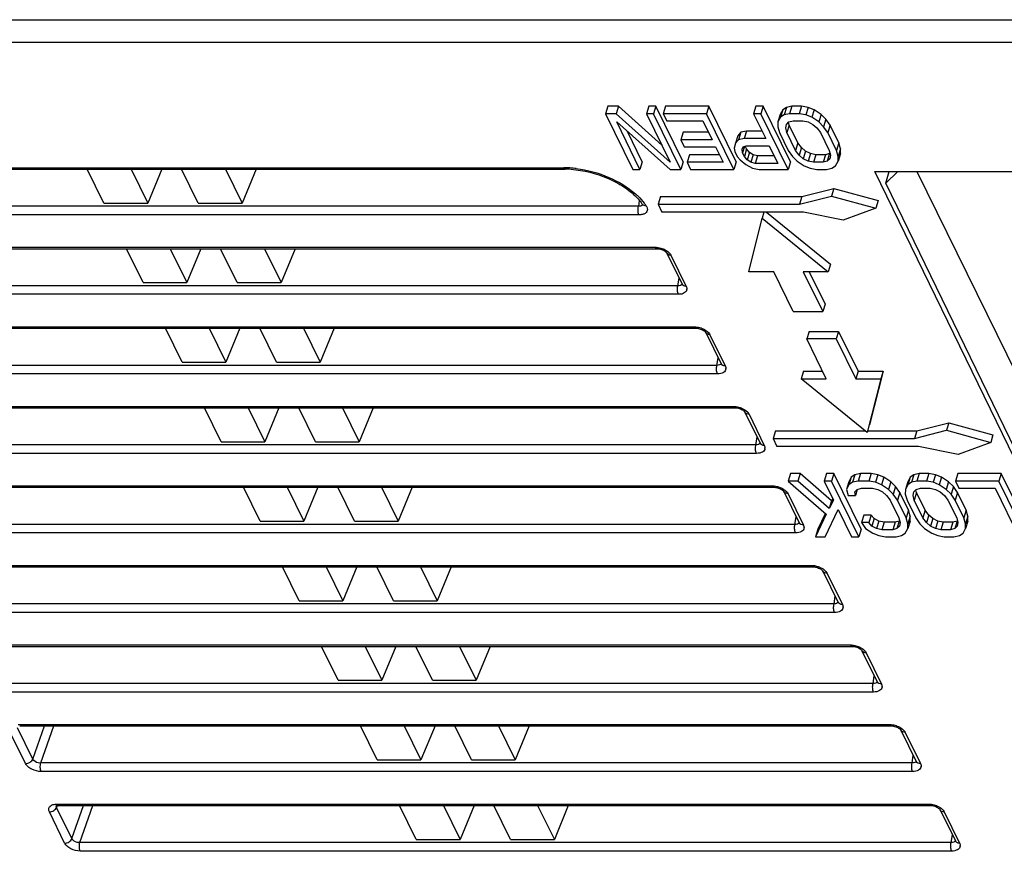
# Model space of a CAD drawing. Header units: millimetres. Extents: x 0 to 420, y 0 to 297.
# Tile 46 of 76: x 197 to 228, y 177 to 204. Entities that reach past the tile are written whole.
import ezdxf

# ---------------------------------------------------------------- set-up
doc = ezdxf.new("R2010")
doc.units = ezdxf.units.MM
doc.header["$LTSCALE"] = 23.1
doc.layers.get('0').update_dxf_attribs({"linetype": 'CONTINUOUS'})
doc.layers.add('LAY0002', color=7, linetype='CONTINUOUS')

msp = doc.modelspace()

# ---------------------------------------------------------------- linework, layer by layer
at = {"color": 7, "linetype": 'Continuous'}
for p, q in [((224.085, 198.63), (224.189, 199.003)), ((224.457, 199.003), (224.085, 198.63)), ((224.457, 199.003), (225.054, 199.003)), ((225.054, 199.003), (240.104, 168.335)), ((239.537, 166.808), (224.085, 198.63))]:
    msp.add_line(p, q, dxfattribs=at)
at = {"layer": 'LAY0002', "color": 7, "linetype": 'Continuous'}
for p, q in [((182.585, 203.746), (244.02, 203.746)), ((182.617, 203.044), (244.051, 203.044)), ((215.396, 201.042), (215.324, 200.807)), ((215.735, 201.042), (215.396, 201.042)), ((215.735, 201.042), (215.662, 200.807)), ((217.083, 199.827), (215.735, 201.042)), ((216.675, 201.042), (216.602, 200.807)), ((216.901, 201.042), (216.675, 201.042)), ((216.901, 201.042), (216.828, 200.807)), ((217.755, 199.301), (216.901, 201.042)), ((217.201, 201.042), (217.129, 200.807)), ((218.555, 201.042), (217.201, 201.042)), ((218.555, 201.042), (218.483, 200.807)), ((219.41, 199.301), (218.555, 201.042)), ((220.022, 201.042), (219.95, 200.807)), ((220.248, 201.042), (220.022, 201.042)), ((220.248, 201.042), (220.175, 200.807)), ((221.102, 199.301), (220.248, 201.042)), ((220.981, 201.005), (220.867, 200.931)), ((220.981, 201.005), (220.908, 200.77)), ((221.15, 201.042), (220.981, 201.005)), ((221.15, 201.042), (221.078, 200.807)), ((221.451, 201.042), (221.15, 201.042)), ((221.451, 201.042), (221.379, 200.807)), ((221.658, 201.005), (221.451, 201.042)), ((221.658, 201.005), (221.585, 200.77)), ((221.844, 200.931), (221.658, 201.005)), ((215.324, 200.807), (216.178, 199.066)), ((215.662, 200.807), (215.324, 200.807)), ((217.347, 199.289), (215.662, 200.807)), ((216.828, 200.807), (216.602, 200.807)), ((216.602, 200.807), (217.347, 199.289)), ((217.682, 199.066), (216.828, 200.807)), ((218.483, 200.807), (217.129, 200.807)), ((217.129, 200.807), (217.238, 200.585)), ((219.337, 199.066), (218.483, 200.807)), ((220.175, 200.807), (219.95, 200.807)), ((219.95, 200.807), (220.331, 200.029)), ((221.029, 199.066), (220.175, 200.807)), ((220.789, 200.783), (220.716, 200.548)), ((220.794, 200.696), (220.716, 200.548)), ((220.867, 200.931), (220.789, 200.783)), ((220.867, 200.931), (220.794, 200.696)), ((220.908, 200.77), (220.794, 200.696)), ((221.078, 200.807), (220.908, 200.77)), ((221.379, 200.807), (221.078, 200.807)), ((221.585, 200.77), (221.379, 200.807)), ((221.772, 200.696), (221.585, 200.77)), ((221.844, 200.931), (221.772, 200.696)), ((221.995, 200.548), (221.772, 200.696)), ((222.068, 200.783), (221.844, 200.931)), ((222.068, 200.783), (221.995, 200.548)), ((222.215, 200.635), (222.068, 200.783)), ((215.676, 200.548), (217.344, 199.066)), ((216.403, 199.066), (215.676, 200.548)), ((217.238, 200.585), (218.366, 200.585)), ((218.366, 200.585), (218.657, 199.992)), ((220.716, 200.548), (220.714, 200.4)), ((220.714, 200.4), (220.767, 200.214)), ((220.957, 200.363), (220.978, 200.474)), ((220.993, 200.214), (220.957, 200.363)), ((220.978, 200.474), (221.055, 200.548)), ((221.065, 200.449), (220.993, 200.214)), ((221.065, 200.449), (221.044, 200.538)), ((221.055, 200.548), (221.187, 200.585)), ((221.338, 199.894), (221.065, 200.449)), ((221.187, 200.585), (221.488, 200.585)), ((221.488, 200.585), (221.656, 200.548)), ((221.656, 200.548), (221.806, 200.474)), ((221.806, 200.474), (221.935, 200.363)), ((221.935, 200.363), (222.046, 200.214)), ((222.143, 200.4), (221.995, 200.548)), ((222.215, 200.635), (222.143, 200.4)), ((222.271, 200.214), (222.143, 200.4)), ((222.344, 200.449), (222.215, 200.635)), ((222.344, 200.449), (222.271, 200.214)), ((222.616, 199.894), (222.344, 200.449)), ((216.476, 199.301), (216.01, 200.252)), ((217.752, 200.227), (217.679, 199.992)), ((218.542, 200.227), (217.752, 200.227)), ((219.461, 200.116), (219.388, 199.881)), ((219.557, 200.227), (219.461, 200.116)), ((219.557, 200.227), (219.484, 199.992)), ((219.727, 200.264), (219.557, 200.227)), ((219.727, 200.264), (219.654, 200.029)), ((220.216, 200.264), (219.727, 200.264)), ((220.767, 200.214), (221.039, 199.659)), ((221.265, 199.659), (220.993, 200.214)), ((222.046, 200.214), (222.318, 199.659)), ((222.544, 199.659), (222.271, 200.214)), ((218.657, 199.992), (217.679, 199.992)), ((217.679, 199.992), (217.788, 199.77)), ((217.788, 199.77), (218.766, 199.77)), ((218.766, 199.77), (219.002, 199.289)), ((219.388, 199.881), (219.348, 199.733)), ((219.348, 199.733), (219.365, 199.622)), ((219.484, 199.992), (219.388, 199.881)), ((219.654, 200.029), (219.484, 199.992)), ((219.592, 199.696), (219.631, 199.77)), ((219.671, 199.786), (219.609, 199.585)), ((219.631, 199.77), (219.726, 199.807)), ((220.331, 200.029), (219.654, 200.029)), ((219.736, 199.709), (219.695, 199.792)), ((219.726, 199.807), (220.44, 199.807)), ((220.44, 199.807), (220.713, 199.252)), ((221.338, 199.894), (221.265, 199.659)), ((221.448, 199.746), (221.338, 199.894)), ((221.448, 199.746), (221.375, 199.511)), ((221.578, 199.635), (221.448, 199.746)), ((222.616, 199.894), (222.544, 199.659)), ((222.67, 199.709), (222.616, 199.894)), ((217.947, 199.524), (217.874, 199.289)), ((218.887, 199.524), (217.947, 199.524)), ((219.365, 199.622), (219.438, 199.474)), ((219.438, 199.474), (219.53, 199.363)), ((219.609, 199.585), (219.592, 199.696)), ((219.664, 199.474), (219.609, 199.585)), ((219.736, 199.709), (219.664, 199.474)), ((219.756, 199.363), (219.664, 199.474)), ((219.828, 199.598), (219.736, 199.709)), ((219.828, 199.598), (219.756, 199.363)), ((219.94, 199.524), (219.828, 199.598)), ((219.94, 199.524), (219.867, 199.289)), ((220.071, 199.487), (219.94, 199.524)), ((220.071, 199.487), (219.998, 199.252)), ((220.597, 199.487), (220.071, 199.487)), ((221.039, 199.659), (221.168, 199.474)), ((221.168, 199.474), (221.316, 199.326)), ((221.375, 199.511), (221.265, 199.659)), ((221.505, 199.4), (221.375, 199.511)), ((221.578, 199.635), (221.505, 199.4)), ((221.727, 199.561), (221.578, 199.635)), ((221.727, 199.561), (221.654, 199.326)), ((221.896, 199.524), (221.727, 199.561)), ((221.896, 199.524), (221.823, 199.289)), ((222.196, 199.524), (221.896, 199.524)), ((222.196, 199.524), (222.124, 199.289)), ((222.329, 199.561), (222.196, 199.524)), ((222.329, 199.561), (222.256, 199.326)), ((222.318, 199.659), (222.353, 199.511)), ((222.353, 199.511), (222.333, 199.4)), ((222.597, 199.474), (222.544, 199.659)), ((222.667, 199.561), (222.595, 199.326)), ((222.595, 199.326), (222.597, 199.474)), ((222.67, 199.709), (222.597, 199.474)), ((222.667, 199.561), (222.67, 199.709)), ((190.07, 199.117), (214.017, 199.117)), ((216.476, 199.301), (216.403, 199.066)), ((217.755, 199.301), (217.682, 199.066)), ((219.002, 199.289), (217.874, 199.289)), ((217.874, 199.289), (217.983, 199.066)), ((219.41, 199.301), (219.337, 199.066)), ((219.53, 199.363), (219.716, 199.215)), ((219.716, 199.215), (219.92, 199.104)), ((219.867, 199.289), (219.756, 199.363)), ((219.998, 199.252), (219.867, 199.289)), ((220.713, 199.252), (219.998, 199.252)), ((221.102, 199.301), (221.029, 199.066)), ((221.316, 199.326), (221.539, 199.178)), ((221.654, 199.326), (221.505, 199.4)), ((221.539, 199.178), (221.726, 199.104)), ((221.823, 199.289), (221.654, 199.326)), ((222.124, 199.289), (221.823, 199.289)), ((222.256, 199.326), (222.124, 199.289)), ((222.333, 199.4), (222.256, 199.326)), ((222.403, 199.104), (222.517, 199.178)), ((222.517, 199.178), (222.595, 199.326)), ((190.118, 199.074), (214.066, 199.074)), ((199.65, 198.011), (199.128, 199.074)), ((200.496, 199.074), (201.017, 198.011)), ((201.454, 199.074), (201.017, 198.011)), ((202.597, 198.011), (202.076, 199.074)), ((203.443, 199.074), (203.964, 198.011)), ((204.402, 199.074), (203.964, 198.011)), ((216.178, 199.066), (216.403, 199.066)), ((217.344, 199.066), (217.682, 199.066)), ((217.983, 199.066), (219.337, 199.066)), ((219.92, 199.104), (220.127, 199.066)), ((220.127, 199.066), (221.029, 199.066)), ((221.726, 199.104), (221.932, 199.066)), ((221.932, 199.066), (222.233, 199.066)), ((222.233, 199.066), (222.403, 199.104)), ((223.744, 199.003), (242.81, 199.003)), ((239.475, 166.607), (223.744, 199.003)), ((217.04, 198.214), (216.967, 197.979)), ((217.04, 198.214), (221.461, 198.214)), ((221.388, 197.979), (222.388, 198.231)), ((221.461, 198.214), (221.388, 197.979)), ((221.461, 198.214), (222.461, 198.466)), ((222.461, 198.466), (222.388, 198.231)), ((222.388, 198.231), (223.77, 197.854)), ((222.461, 198.466), (223.843, 198.089)), ((216.355, 197.913), (189.143, 197.913)), ((199.65, 198.011), (201.017, 198.011)), ((202.597, 198.011), (203.964, 198.011)), ((216.365, 197.986), (216.355, 197.913)), ((216.382, 198.099), (216.365, 197.986)), ((216.482, 197.969), (216.482, 197.969)), ((216.482, 197.969), (216.484, 197.965)), ((216.967, 197.979), (221.388, 197.979)), ((216.967, 197.979), (217.089, 197.73)), ((223.843, 198.089), (223.77, 197.854)), ((216.371, 197.646), (189.16, 197.646)), ((221.51, 197.73), (217.089, 197.73)), ((220.278, 197.73), (220.22, 197.544)), ((220.352, 197.73), (222.36, 196.1)), ((222.758, 197.478), (221.51, 197.73)), ((223.77, 197.854), (222.758, 197.478)), ((219.8, 195.865), (220.22, 197.544)), ((220.22, 197.544), (222.287, 195.865)), ((189.646, 196.631), (216.881, 196.631)), ((189.695, 196.587), (216.93, 196.587)), ((200.87, 195.525), (200.349, 196.587)), ((201.716, 196.587), (202.237, 195.525)), ((202.675, 196.587), (202.237, 195.525)), ((203.817, 195.525), (203.296, 196.587)), ((204.663, 196.587), (205.185, 195.525)), ((205.622, 196.587), (205.185, 195.525)), ((217.04, 196.572), (217.074, 196.562)), ((217.219, 196.477), (217.228, 196.467)), ((217.239, 196.451), (217.718, 195.476)), ((217.37, 196.383), (217.849, 195.407)), ((222.36, 196.1), (222.287, 195.865)), ((220.583, 195.865), (219.8, 195.865)), ((221.193, 194.622), (220.583, 195.865)), ((222.287, 195.865), (221.504, 195.865)), ((221.504, 195.865), (222.114, 194.622)), ((221.692, 195.865), (222.187, 194.857)), ((217.587, 195.426), (190.351, 195.426)), ((200.87, 195.525), (202.237, 195.525)), ((203.817, 195.525), (205.185, 195.525)), ((217.587, 195.426), (217.625, 195.664)), ((217.718, 195.476), (217.718, 195.475)), ((217.603, 195.16), (190.368, 195.16)), ((222.187, 194.857), (222.114, 194.622)), ((221.193, 194.622), (222.114, 194.622)), ((190.866, 194.144), (218.102, 194.144)), ((190.915, 194.101), (218.15, 194.101)), ((202.09, 193.038), (201.569, 194.101)), ((202.936, 194.101), (203.457, 193.038)), ((203.895, 194.101), (203.457, 193.038)), ((205.038, 193.038), (204.516, 194.101)), ((205.883, 194.101), (206.405, 193.038)), ((206.842, 194.101), (206.405, 193.038)), ((218.26, 194.086), (218.294, 194.076)), ((218.439, 193.991), (218.449, 193.981)), ((218.459, 193.965), (218.938, 192.989)), ((218.59, 193.896), (219.069, 192.921)), ((221.687, 193.999), (221.614, 193.764)), ((221.687, 193.999), (222.608, 193.999)), ((222.608, 193.999), (222.535, 193.764)), ((222.608, 193.999), (223.218, 192.756)), ((222.535, 193.764), (221.614, 193.764)), ((222.224, 192.521), (221.614, 193.764)), ((222.535, 193.764), (223.145, 192.521)), ((202.09, 193.038), (203.457, 193.038)), ((205.038, 193.038), (206.405, 193.038)), ((218.807, 192.94), (218.845, 193.178)), ((218.938, 192.989), (218.938, 192.989)), ((218.807, 192.94), (191.572, 192.94)), ((218.824, 192.673), (191.588, 192.673)), ((221.514, 192.756), (221.441, 192.521)), ((221.514, 192.756), (222.109, 192.756)), ((223.218, 192.756), (223.145, 192.521)), ((223.218, 192.756), (224.001, 192.756)), ((224.001, 192.756), (223.581, 191.078)), ((224.001, 192.756), (223.928, 192.521)), ((221.441, 192.521), (222.224, 192.521)), ((223.508, 190.843), (221.441, 192.521)), ((223.145, 192.521), (223.928, 192.521)), ((223.928, 192.521), (223.508, 190.843)), ((192.086, 191.658), (219.322, 191.658)), ((192.135, 191.614), (219.37, 191.614)), ((203.31, 190.552), (202.789, 191.614)), ((204.156, 191.614), (204.677, 190.552)), ((205.115, 191.614), (204.677, 190.552)), ((206.258, 190.552), (205.736, 191.614)), ((207.103, 191.614), (207.625, 190.552)), ((208.062, 191.614), (207.625, 190.552)), ((219.481, 191.599), (219.514, 191.589)), ((219.66, 191.504), (219.669, 191.494)), ((219.679, 191.479), (220.158, 190.503)), ((219.81, 191.41), (220.289, 190.434)), ((225.054, 190.891), (226.054, 191.144)), ((226.054, 191.144), (225.982, 190.909)), ((226.054, 191.144), (227.436, 190.767)), ((220.633, 190.891), (220.56, 190.656)), ((220.633, 190.891), (223.449, 190.891)), ((223.508, 190.891), (225.054, 190.891)), ((224.982, 190.656), (225.982, 190.909)), ((225.054, 190.891), (224.982, 190.656)), ((225.982, 190.909), (227.364, 190.532)), ((203.31, 190.552), (204.677, 190.552)), ((206.258, 190.552), (207.625, 190.552)), ((220.027, 190.454), (220.065, 190.692)), ((220.158, 190.503), (220.158, 190.502)), ((220.56, 190.656), (224.982, 190.656)), ((220.56, 190.656), (220.682, 190.407)), ((227.364, 190.532), (226.351, 190.155)), ((227.436, 190.767), (227.364, 190.532)), ((220.027, 190.454), (192.792, 190.454)), ((220.044, 190.187), (192.808, 190.187)), ((225.104, 190.407), (220.682, 190.407)), ((226.351, 190.155), (225.104, 190.407)), ((221.109, 189.555), (221.036, 189.32)), ((221.036, 189.32), (222.222, 188.283)), ((221.337, 189.32), (221.036, 189.32)), ((221.409, 189.555), (221.109, 189.555)), ((221.409, 189.555), (221.337, 189.32)), ((222.319, 188.468), (221.337, 189.32)), ((222.392, 188.703), (221.409, 189.555)), ((222.237, 189.555), (222.164, 189.32)), ((222.39, 189.32), (222.164, 189.32)), ((222.164, 189.32), (222.455, 188.727)), ((222.463, 189.555), (222.237, 189.555)), ((222.463, 189.555), (222.39, 189.32)), ((223.244, 187.579), (222.39, 189.32)), ((223.317, 187.814), (222.463, 189.555)), ((222.928, 189.295), (222.856, 189.06)), ((223.006, 189.444), (222.928, 189.295)), ((223.006, 189.444), (222.933, 189.209)), ((223.047, 189.283), (222.933, 189.209)), ((223.12, 189.518), (223.006, 189.444)), ((223.12, 189.518), (223.047, 189.283)), ((223.217, 189.32), (223.047, 189.283)), ((223.29, 189.555), (223.12, 189.518)), ((223.29, 189.555), (223.217, 189.32)), ((223.556, 189.32), (223.217, 189.32)), ((223.628, 189.555), (223.29, 189.555)), ((223.628, 189.555), (223.556, 189.32)), ((223.762, 189.283), (223.556, 189.32)), ((223.835, 189.518), (223.628, 189.555)), ((223.835, 189.518), (223.762, 189.283)), ((223.949, 189.209), (223.762, 189.283)), ((224.021, 189.444), (223.835, 189.518)), ((224.021, 189.444), (223.949, 189.209)), ((224.245, 189.295), (224.021, 189.444)), ((224.245, 189.295), (224.172, 189.06)), ((224.392, 189.147), (224.245, 189.295)), ((224.771, 189.295), (224.698, 189.06)), ((224.849, 189.444), (224.771, 189.295)), ((224.849, 189.444), (224.776, 189.209)), ((224.89, 189.283), (224.776, 189.209)), ((224.963, 189.518), (224.849, 189.444)), ((224.963, 189.518), (224.89, 189.283)), ((225.06, 189.32), (224.89, 189.283)), ((225.133, 189.555), (224.963, 189.518)), ((225.133, 189.555), (225.06, 189.32)), ((225.361, 189.32), (225.06, 189.32)), ((225.434, 189.555), (225.133, 189.555)), ((225.434, 189.555), (225.361, 189.32)), ((225.567, 189.283), (225.361, 189.32)), ((225.64, 189.518), (225.434, 189.555)), ((225.64, 189.518), (225.567, 189.283)), ((225.754, 189.209), (225.567, 189.283)), ((225.827, 189.444), (225.64, 189.518)), ((225.827, 189.444), (225.754, 189.209)), ((226.05, 189.295), (225.827, 189.444)), ((226.05, 189.295), (225.977, 189.06)), ((226.198, 189.147), (226.05, 189.295)), ((226.336, 189.555), (226.264, 189.32)), ((227.618, 189.32), (226.264, 189.32)), ((226.264, 189.32), (226.373, 189.097)), ((227.69, 189.555), (226.336, 189.555)), ((227.69, 189.555), (227.618, 189.32)), ((228.472, 187.579), (227.618, 189.32)), ((228.544, 187.814), (227.69, 189.555)), ((193.307, 189.171), (220.542, 189.171)), ((193.355, 189.128), (220.59, 189.128)), ((204.531, 188.065), (204.009, 189.128)), ((205.376, 189.128), (205.898, 188.065)), ((206.335, 189.128), (205.898, 188.065)), ((207.478, 188.065), (206.957, 189.128)), ((208.324, 189.128), (208.845, 188.065)), ((209.282, 189.128), (208.845, 188.065)), ((220.701, 189.113), (220.734, 189.103)), ((220.88, 189.018), (220.889, 189.008)), ((220.899, 188.992), (221.378, 188.016)), ((222.933, 189.209), (222.856, 189.06)), ((222.856, 189.06), (222.909, 188.875)), ((223.118, 188.986), (223.194, 189.06)), ((223.135, 188.875), (223.118, 188.986)), ((223.192, 189.061), (223.135, 188.875)), ((223.194, 189.06), (223.326, 189.097)), ((223.326, 189.097), (223.665, 189.097)), ((223.665, 189.097), (223.833, 189.06)), ((223.833, 189.06), (223.983, 188.986)), ((224.172, 189.06), (223.949, 189.209)), ((223.983, 188.986), (224.112, 188.875)), ((224.32, 188.912), (224.172, 189.06)), ((224.392, 189.147), (224.32, 188.912)), ((224.521, 188.962), (224.392, 189.147)), ((224.521, 188.962), (224.448, 188.727)), ((224.794, 188.407), (224.521, 188.962)), ((224.698, 189.06), (224.696, 188.912)), ((224.776, 189.209), (224.698, 189.06)), ((224.94, 188.875), (224.96, 188.986)), ((224.96, 188.986), (225.037, 189.06)), ((225.047, 188.962), (224.975, 188.727)), ((225.047, 188.962), (225.027, 189.05)), ((225.037, 189.06), (225.169, 189.097)), ((225.32, 188.407), (225.047, 188.962)), ((225.169, 189.097), (225.47, 189.097)), ((225.47, 189.097), (225.639, 189.06)), ((225.639, 189.06), (225.788, 188.986)), ((225.977, 189.06), (225.754, 189.209)), ((225.788, 188.986), (225.918, 188.875)), ((226.125, 188.912), (225.977, 189.06)), ((226.198, 189.147), (226.125, 188.912)), ((226.326, 188.962), (226.198, 189.147)), ((226.326, 188.962), (226.254, 188.727)), ((226.599, 188.407), (226.326, 188.962)), ((226.373, 189.097), (227.501, 189.097)), ((227.501, 189.097), (228.246, 187.579)), ((221.031, 188.924), (221.509, 187.948)), ((222.455, 188.727), (222.319, 188.468)), ((222.392, 188.703), (222.319, 188.468)), ((222.43, 188.777), (222.392, 188.703)), ((222.909, 188.875), (223.135, 188.875)), ((224.112, 188.875), (224.223, 188.727)), ((224.223, 188.727), (224.495, 188.172)), ((224.448, 188.727), (224.32, 188.912)), ((224.721, 188.172), (224.448, 188.727)), ((224.696, 188.912), (224.749, 188.727)), ((224.749, 188.727), (225.022, 188.172)), ((224.975, 188.727), (224.94, 188.875)), ((225.247, 188.172), (224.975, 188.727)), ((225.918, 188.875), (226.028, 188.727)), ((226.028, 188.727), (226.301, 188.172)), ((226.254, 188.727), (226.125, 188.912)), ((226.526, 188.172), (226.254, 188.727)), ((222.191, 187.579), (222.6, 188.431)), ((222.6, 188.431), (223.018, 187.579)), ((224.794, 188.407), (224.721, 188.172)), ((224.847, 188.221), (224.794, 188.407)), ((225.32, 188.407), (225.247, 188.172)), ((225.43, 188.259), (225.32, 188.407)), ((226.599, 188.407), (226.526, 188.172)), ((226.652, 188.221), (226.599, 188.407)), ((204.531, 188.065), (205.898, 188.065)), ((207.478, 188.065), (208.845, 188.065)), ((221.247, 187.967), (221.286, 188.205)), ((222.222, 188.283), (221.89, 187.579)), ((222.191, 188.297), (221.963, 187.814)), ((223.399, 188.259), (223.327, 188.024)), ((223.625, 188.259), (223.399, 188.259)), ((223.625, 188.259), (223.552, 188.024)), ((223.717, 188.147), (223.625, 188.259)), ((223.717, 188.147), (223.645, 187.912)), ((223.866, 188.073), (223.717, 188.147)), ((223.866, 188.073), (223.794, 187.838)), ((224.035, 188.036), (223.866, 188.073)), ((224.035, 188.036), (223.962, 187.801)), ((224.374, 188.036), (224.035, 188.036)), ((224.374, 188.036), (224.301, 187.801)), ((224.506, 188.073), (224.374, 188.036)), ((224.506, 188.073), (224.433, 187.838)), ((224.495, 188.172), (224.53, 188.024)), ((224.774, 187.986), (224.721, 188.172)), ((224.844, 188.073), (224.772, 187.838)), ((224.847, 188.221), (224.774, 187.986)), ((224.844, 188.073), (224.847, 188.221)), ((225.022, 188.172), (225.15, 187.986)), ((225.358, 188.024), (225.247, 188.172)), ((225.43, 188.259), (225.358, 188.024)), ((225.56, 188.147), (225.43, 188.259)), ((225.56, 188.147), (225.487, 187.912)), ((225.709, 188.073), (225.56, 188.147)), ((225.709, 188.073), (225.637, 187.838)), ((225.878, 188.036), (225.709, 188.073)), ((225.878, 188.036), (225.805, 187.801)), ((226.179, 188.036), (225.878, 188.036)), ((226.179, 188.036), (226.106, 187.801)), ((226.311, 188.073), (226.179, 188.036)), ((226.311, 188.073), (226.238, 187.838)), ((226.301, 188.172), (226.336, 188.024)), ((226.579, 187.986), (226.526, 188.172)), ((226.65, 188.073), (226.577, 187.838)), ((226.652, 188.221), (226.579, 187.986)), ((226.65, 188.073), (226.652, 188.221)), ((221.247, 187.967), (194.012, 187.967)), ((221.378, 188.016), (221.379, 188.016)), ((221.963, 187.814), (221.89, 187.579)), ((223.317, 187.814), (223.244, 187.579)), ((223.552, 188.024), (223.327, 188.024)), ((223.327, 188.024), (223.455, 187.838)), ((223.455, 187.838), (223.678, 187.69)), ((223.645, 187.912), (223.552, 188.024)), ((223.794, 187.838), (223.645, 187.912)), ((223.962, 187.801), (223.794, 187.838)), ((224.301, 187.801), (223.962, 187.801)), ((224.433, 187.838), (224.301, 187.801)), ((224.51, 187.912), (224.433, 187.838)), ((224.53, 188.024), (224.51, 187.912)), ((224.694, 187.69), (224.772, 187.838)), ((224.772, 187.838), (224.774, 187.986)), ((225.15, 187.986), (225.298, 187.838)), ((225.298, 187.838), (225.521, 187.69)), ((225.487, 187.912), (225.358, 188.024)), ((225.637, 187.838), (225.487, 187.912)), ((225.805, 187.801), (225.637, 187.838)), ((226.106, 187.801), (225.805, 187.801)), ((226.238, 187.838), (226.106, 187.801)), ((226.315, 187.912), (226.238, 187.838)), ((226.336, 188.024), (226.315, 187.912)), ((226.499, 187.69), (226.577, 187.838)), ((226.577, 187.838), (226.579, 187.986)), ((221.264, 187.7), (194.028, 187.7)), ((221.89, 187.579), (222.191, 187.579)), ((223.018, 187.579), (223.244, 187.579)), ((223.678, 187.69), (223.865, 187.616)), ((223.865, 187.616), (224.071, 187.579)), ((224.071, 187.579), (224.41, 187.579)), ((224.41, 187.579), (224.58, 187.616)), ((224.58, 187.616), (224.694, 187.69)), ((225.521, 187.69), (225.708, 187.616)), ((225.708, 187.616), (225.914, 187.579)), ((225.914, 187.579), (226.215, 187.579)), ((226.215, 187.579), (226.385, 187.616)), ((226.385, 187.616), (226.499, 187.69)), ((194.527, 186.685), (221.762, 186.685)), ((194.575, 186.641), (221.811, 186.641)), ((205.751, 185.579), (205.229, 186.641)), ((206.596, 186.641), (207.118, 185.579)), ((207.555, 186.641), (207.118, 185.579)), ((208.698, 185.579), (208.177, 186.641)), ((209.544, 186.641), (210.065, 185.579)), ((210.503, 186.641), (210.065, 185.579)), ((221.921, 186.626), (221.954, 186.616)), ((222.1, 186.531), (222.109, 186.521)), ((222.12, 186.506), (222.598, 185.53)), ((222.251, 186.437), (222.73, 185.461)), ((205.751, 185.579), (207.118, 185.579)), ((208.698, 185.579), (210.065, 185.579)), ((222.467, 185.481), (222.506, 185.719)), ((222.467, 185.481), (195.232, 185.481)), ((222.598, 185.53), (222.599, 185.529)), ((222.484, 185.214), (195.249, 185.214)), ((195.747, 184.198), (222.982, 184.198)), ((195.795, 184.155), (223.031, 184.155)), ((206.971, 183.093), (206.449, 184.155)), ((207.817, 184.155), (208.338, 183.093)), ((208.775, 184.155), (208.338, 183.093)), ((209.918, 183.093), (209.397, 184.155)), ((210.764, 184.155), (211.285, 183.093)), ((211.723, 184.155), (211.285, 183.093)), ((223.141, 184.14), (223.175, 184.13)), ((223.32, 184.045), (223.329, 184.035)), ((223.34, 184.019), (223.819, 183.044)), ((223.471, 183.951), (223.95, 182.975)), ((223.688, 182.994), (223.726, 183.232)), ((223.688, 182.994), (196.452, 182.994)), ((206.971, 183.093), (208.338, 183.093)), ((209.918, 183.093), (211.285, 183.093)), ((223.819, 183.044), (223.819, 183.043)), ((223.704, 182.727), (196.469, 182.727)), ((197.428, 180.632), (196.949, 181.607)), ((196.967, 181.712), (224.202, 181.712)), ((197.016, 181.669), (224.251, 181.669)), ((197.428, 180.632), (197.794, 181.669)), ((197.672, 180.508), (198.083, 181.669)), ((208.191, 180.606), (207.67, 181.669)), ((209.037, 181.669), (209.558, 180.606)), ((209.996, 181.669), (209.558, 180.606)), ((211.138, 180.606), (210.617, 181.669)), ((211.984, 181.669), (212.506, 180.606)), ((212.943, 181.669), (212.506, 180.606)), ((224.361, 181.653), (224.395, 181.643)), ((197.2, 180.489), (196.722, 181.464)), ((224.54, 181.558), (224.549, 181.548)), ((224.56, 181.533), (225.039, 180.557)), ((224.691, 181.464), (225.17, 180.489)), ((224.908, 180.508), (224.946, 180.746)), ((224.908, 180.508), (197.672, 180.508)), ((208.191, 180.606), (209.558, 180.606)), ((211.138, 180.606), (212.506, 180.606)), ((225.039, 180.557), (225.039, 180.556)), ((224.924, 180.241), (197.689, 180.241)), ((198.164, 179.184), (198.164, 179.184)), ((198.17, 179.121), (198.193, 179.17)), ((198.648, 178.145), (198.17, 179.121)), ((198.187, 179.226), (225.423, 179.226)), ((198.219, 179.182), (198.236, 179.182)), ((198.236, 179.182), (225.471, 179.182)), ((198.648, 178.145), (199.015, 179.182)), ((198.893, 178.021), (199.303, 179.182)), ((209.411, 178.12), (208.89, 179.182)), ((210.257, 179.182), (210.778, 178.12)), ((211.216, 179.182), (210.778, 178.12)), ((212.359, 178.12), (211.837, 179.182)), ((213.204, 179.182), (213.726, 178.12)), ((214.163, 179.182), (213.726, 178.12)), ((225.581, 179.167), (225.615, 179.157)), ((198.421, 178.002), (197.942, 178.978)), ((225.76, 179.072), (225.77, 179.062)), ((225.78, 179.046), (226.259, 178.071)), ((225.911, 178.978), (226.39, 178.002)), ((226.128, 178.021), (226.166, 178.259)), ((226.128, 178.021), (198.893, 178.021)), ((209.411, 178.12), (210.778, 178.12)), ((212.359, 178.12), (213.726, 178.12)), ((226.259, 178.071), (226.259, 178.07)), ((226.145, 177.754), (198.909, 177.754))]:
    msp.add_line(p, q, dxfattribs=at)
for points in [[(216.93, 196.587), (216.944, 196.587), (216.974, 196.585)], [(216.974, 196.585), (217.007, 196.58), (217.04, 196.572)], [(217.074, 196.562), (217.106, 196.55), (217.136, 196.536), (217.163, 196.521), (217.186, 196.506), (217.205, 196.491), (217.219, 196.477)], [(217.228, 196.467), (217.23, 196.465), (217.236, 196.456), (217.239, 196.451)], [(218.15, 194.101), (218.164, 194.101), (218.194, 194.098)], [(218.194, 194.098), (218.227, 194.093), (218.26, 194.086)], [(218.294, 194.076), (218.326, 194.063), (218.356, 194.049), (218.383, 194.034), (218.406, 194.019), (218.425, 194.004), (218.439, 193.991)], [(218.449, 193.981), (218.45, 193.979), (218.456, 193.97), (218.459, 193.965)], [(219.37, 191.614), (219.385, 191.614), (219.415, 191.612)], [(219.415, 191.612), (219.447, 191.607), (219.481, 191.599)], [(219.514, 191.589), (219.546, 191.577), (219.576, 191.563), (219.603, 191.548), (219.626, 191.533), (219.645, 191.518), (219.66, 191.504)], [(219.669, 191.494), (219.67, 191.493), (219.676, 191.484), (219.679, 191.479)], [(220.59, 189.128), (220.605, 189.128), (220.635, 189.125)], [(220.635, 189.125), (220.667, 189.12), (220.701, 189.113)], [(220.734, 189.103), (220.766, 189.09), (220.796, 189.077), (220.823, 189.062), (220.846, 189.046), (220.865, 189.031), (220.88, 189.018)], [(220.889, 189.008), (220.89, 189.006), (220.897, 188.997), (220.899, 188.992)], [(221.811, 186.641), (221.825, 186.641), (221.855, 186.639)], [(221.855, 186.639), (221.887, 186.634), (221.921, 186.626)], [(221.954, 186.616), (221.986, 186.604), (222.017, 186.59), (222.043, 186.575), (222.066, 186.56), (222.085, 186.545), (222.1, 186.531)], [(222.109, 186.521), (222.11, 186.52), (222.117, 186.511), (222.12, 186.506)], [(223.031, 184.155), (223.045, 184.155), (223.075, 184.152)], [(223.075, 184.152), (223.107, 184.148), (223.141, 184.14)], [(223.175, 184.13), (223.207, 184.118), (223.237, 184.104), (223.264, 184.089), (223.287, 184.073), (223.306, 184.058), (223.32, 184.045)], [(223.329, 184.035), (223.33, 184.033), (223.337, 184.024), (223.34, 184.019)], [(224.251, 181.669), (224.265, 181.668), (224.295, 181.666)], [(224.295, 181.666), (224.328, 181.661), (224.361, 181.653)], [(224.395, 181.643), (224.427, 181.631), (224.457, 181.617), (224.484, 181.602), (224.507, 181.587), (224.526, 181.572), (224.54, 181.558)], [(224.549, 181.548), (224.551, 181.547), (224.557, 181.538), (224.56, 181.533)], [(198.157, 179.173), (198.153, 179.168), (198.152, 179.167), (198.155, 179.169), (198.163, 179.172), (198.177, 179.176), (198.196, 179.18), (198.219, 179.182)], [(225.471, 179.182), (225.485, 179.182), (225.515, 179.18)], [(225.515, 179.18), (225.548, 179.175), (225.581, 179.167)], [(225.615, 179.157), (225.647, 179.145), (225.677, 179.131), (225.704, 179.116), (225.727, 179.101), (225.746, 179.086), (225.76, 179.072)], [(225.77, 179.062), (225.771, 179.06), (225.777, 179.051), (225.78, 179.046)]]:
    msp.add_lwpolyline(points, dxfattribs=at)
for centre, radius, start, end in [((214.016, 196.01), 3.107, 86.3293, 89.9678), ((213.998, 195.73), 3.388, 82.9615, 86.3409), ((214.064, 196.168), 2.905, 86.3265, 89.965), ((215.34, 197.203), 1.374, 33.8553, 35.109), ((215.236, 197.008), 1.642, 33.8882, 37.5673), ((217.729, 195.329), 0.14, 354.061, 1.0617), ((218.949, 192.843), 0.14, 354.061, 1.0617), ((220.169, 190.356), 0.14, 354.061, 1.0617), ((221.389, 187.87), 0.14, 354.061, 1.0617), ((222.609, 185.383), 0.14, 354.061, 1.0617), ((223.829, 182.897), 0.14, 354.061, 1.0617), ((225.05, 180.41), 0.14, 354.061, 1.0617), ((226.27, 177.924), 0.14, 354.061, 1.0617)]:
    msp.add_arc(centre, radius, start, end, dxfattribs=at)
for points, knots in [([(214.017, 199.117), (214.021, 199.111), (214.031, 199.092), (214.051, 199.074), (214.066, 199.074)], [0, 0, 0, 0, 0.321357, 1, 1, 1, 1]), ([(214.25, 199.068), (214.641, 199.043), (215.221, 198.899), (215.89, 198.547), (216.176, 198.319), (216.296, 198.196)], [0, 0, 0, 0, 0.519112, 0.772373, 1, 1, 1, 1]), ([(214.413, 199.092), (214.76, 199.049), (215.423, 198.868), (216.018, 198.516), (216.265, 198.298)], [0, 0, 0, 0, 0.514911, 1, 1, 1, 1]), ([(216.265, 198.298), (216.291, 198.275), (216.388, 198.186), (216.478, 198.087), (216.538, 198.009)], [0, 0, 0, 0, 0.26064, 1, 1, 1, 1]), ([(216.296, 198.196), (216.312, 198.179), (216.372, 198.115), (216.427, 198.047), (216.465, 197.994)], [0, 0, 0, 0, 0.26116, 1, 1, 1, 1]), ([(216.371, 197.646), (216.352, 197.684), (216.337, 197.776), (216.343, 197.867), (216.355, 197.913)], [0, 0, 0, 0, 0.474384, 1, 1, 1, 1]), ([(216.486, 197.981), (216.484, 197.969), (216.474, 197.947), (216.443, 197.923), (216.402, 197.912), (216.371, 197.911), (216.355, 197.913)], [0, 0, 0, 0, 0.211331, 0.435744, 0.697025, 1, 1, 1, 1]), ([(216.599, 197.924), (216.576, 197.922), (216.531, 197.925), (216.493, 197.952), (216.482, 197.969)], [0, 0, 0, 0, 0.540156, 1, 1, 1, 1]), ([(216.599, 197.924), (216.605, 197.914), (216.626, 197.881), (216.637, 197.841), (216.636, 197.812)], [0, 0, 0, 0, 0.275675, 1, 1, 1, 1]), ([(216.636, 197.812), (216.636, 197.789), (216.621, 197.739), (216.56, 197.684), (216.473, 197.652), (216.407, 197.646), (216.371, 197.646)], [0, 0, 0, 0, 0.204108, 0.426059, 0.690439, 1, 1, 1, 1]), ([(216.881, 196.631), (216.885, 196.624), (216.895, 196.605), (216.915, 196.587), (216.93, 196.587)], [0, 0, 0, 0, 0.321357, 1, 1, 1, 1]), ([(216.881, 196.631), (216.899, 196.631), (216.969, 196.627), (217.039, 196.612), (217.09, 196.595)], [0, 0, 0, 0, 0.241257, 1, 1, 1, 1]), ([(217.09, 196.595), (217.113, 196.587), (217.196, 196.553), (217.274, 196.503), (217.319, 196.455)], [0, 0, 0, 0, 0.267313, 1, 1, 1, 1]), ([(217.37, 196.383), (217.343, 196.383), (217.29, 196.392), (217.249, 196.43), (217.239, 196.451)], [0, 0, 0, 0, 0.536331, 1, 1, 1, 1]), ([(217.319, 196.455), (217.324, 196.449), (217.344, 196.427), (217.36, 196.402), (217.37, 196.383)], [0, 0, 0, 0, 0.265941, 1, 1, 1, 1]), ([(217.603, 195.16), (217.585, 195.198), (217.569, 195.289), (217.575, 195.38), (217.587, 195.426)], [0, 0, 0, 0, 0.474384, 1, 1, 1, 1]), ([(217.714, 195.483), (217.707, 195.463), (217.666, 195.426), (217.614, 195.424), (217.587, 195.426)], [0, 0, 0, 0, 0.434164, 1, 1, 1, 1]), ([(217.849, 195.407), (217.821, 195.407), (217.769, 195.417), (217.728, 195.454), (217.718, 195.476)], [0, 0, 0, 0, 0.536332, 1, 1, 1, 1]), ([(217.868, 195.315), (217.865, 195.292), (217.847, 195.246), (217.786, 195.195), (217.702, 195.165), (217.638, 195.16), (217.603, 195.16)], [0, 0, 0, 0, 0.202697, 0.426368, 0.691629, 1, 1, 1, 1]), ([(217.849, 195.407), (217.852, 195.401), (217.862, 195.377), (217.868, 195.351), (217.869, 195.332)], [0, 0, 0, 0, 0.266503, 1, 1, 1, 1]), ([(218.102, 194.144), (218.105, 194.138), (218.115, 194.119), (218.135, 194.101), (218.15, 194.101)], [0, 0, 0, 0, 0.321357, 1, 1, 1, 1]), ([(218.102, 194.144), (218.119, 194.144), (218.189, 194.141), (218.26, 194.125), (218.31, 194.108)], [0, 0, 0, 0, 0.241257, 1, 1, 1, 1]), ([(218.31, 194.108), (218.333, 194.1), (218.416, 194.067), (218.494, 194.017), (218.539, 193.969)], [0, 0, 0, 0, 0.267313, 1, 1, 1, 1]), ([(218.59, 193.896), (218.563, 193.896), (218.51, 193.906), (218.47, 193.944), (218.459, 193.965)], [0, 0, 0, 0, 0.536331, 1, 1, 1, 1]), ([(218.539, 193.969), (218.544, 193.963), (218.564, 193.941), (218.581, 193.916), (218.59, 193.896)], [0, 0, 0, 0, 0.265941, 1, 1, 1, 1]), ([(218.935, 192.996), (218.927, 192.976), (218.886, 192.94), (218.835, 192.938), (218.807, 192.94)], [0, 0, 0, 0, 0.434164, 1, 1, 1, 1]), ([(219.069, 192.921), (219.041, 192.921), (218.989, 192.93), (218.948, 192.968), (218.938, 192.989)], [0, 0, 0, 0, 0.536332, 1, 1, 1, 1]), ([(218.824, 192.673), (218.805, 192.711), (218.79, 192.803), (218.795, 192.894), (218.807, 192.94)], [0, 0, 0, 0, 0.474384, 1, 1, 1, 1]), ([(219.088, 192.828), (219.086, 192.806), (219.068, 192.759), (219.006, 192.709), (218.922, 192.679), (218.858, 192.673), (218.824, 192.673)], [0, 0, 0, 0, 0.202697, 0.426368, 0.691629, 1, 1, 1, 1]), ([(219.069, 192.921), (219.072, 192.915), (219.083, 192.891), (219.088, 192.864), (219.089, 192.845)], [0, 0, 0, 0, 0.266503, 1, 1, 1, 1]), ([(219.322, 191.658), (219.325, 191.651), (219.335, 191.632), (219.355, 191.614), (219.37, 191.614)], [0, 0, 0, 0, 0.321357, 1, 1, 1, 1]), ([(219.322, 191.658), (219.339, 191.658), (219.41, 191.654), (219.48, 191.639), (219.53, 191.622)], [0, 0, 0, 0, 0.241257, 1, 1, 1, 1]), ([(219.53, 191.622), (219.553, 191.614), (219.636, 191.581), (219.714, 191.53), (219.759, 191.482)], [0, 0, 0, 0, 0.267313, 1, 1, 1, 1]), ([(219.81, 191.41), (219.783, 191.41), (219.73, 191.419), (219.69, 191.457), (219.679, 191.479)], [0, 0, 0, 0, 0.536331, 1, 1, 1, 1]), ([(219.759, 191.482), (219.764, 191.477), (219.784, 191.454), (219.801, 191.43), (219.81, 191.41)], [0, 0, 0, 0, 0.265941, 1, 1, 1, 1]), ([(220.155, 190.51), (220.148, 190.49), (220.106, 190.453), (220.055, 190.451), (220.027, 190.454)], [0, 0, 0, 0, 0.434164, 1, 1, 1, 1]), ([(220.289, 190.434), (220.262, 190.434), (220.209, 190.444), (220.168, 190.482), (220.158, 190.503)], [0, 0, 0, 0, 0.536332, 1, 1, 1, 1]), ([(220.044, 190.187), (220.025, 190.225), (220.01, 190.317), (220.015, 190.408), (220.027, 190.454)], [0, 0, 0, 0, 0.474384, 1, 1, 1, 1]), ([(220.308, 190.342), (220.306, 190.319), (220.288, 190.273), (220.227, 190.222), (220.142, 190.193), (220.078, 190.187), (220.044, 190.187)], [0, 0, 0, 0, 0.202697, 0.426368, 0.691629, 1, 1, 1, 1]), ([(220.289, 190.434), (220.292, 190.428), (220.303, 190.404), (220.309, 190.378), (220.309, 190.359)], [0, 0, 0, 0, 0.266503, 1, 1, 1, 1]), ([(220.542, 189.171), (220.559, 189.171), (220.63, 189.168), (220.7, 189.153), (220.751, 189.135)], [0, 0, 0, 0, 0.241257, 1, 1, 1, 1]), ([(220.542, 189.171), (220.545, 189.165), (220.556, 189.146), (220.575, 189.128), (220.59, 189.128)], [0, 0, 0, 0, 0.321357, 1, 1, 1, 1]), ([(220.751, 189.135), (220.773, 189.127), (220.856, 189.094), (220.934, 189.044), (220.979, 188.996)], [0, 0, 0, 0, 0.267313, 1, 1, 1, 1]), ([(221.031, 188.924), (221.003, 188.924), (220.95, 188.933), (220.91, 188.971), (220.899, 188.992)], [0, 0, 0, 0, 0.536331, 1, 1, 1, 1]), ([(220.979, 188.996), (220.985, 188.99), (221.004, 188.968), (221.021, 188.943), (221.031, 188.924)], [0, 0, 0, 0, 0.265941, 1, 1, 1, 1]), ([(221.264, 187.7), (221.245, 187.739), (221.23, 187.83), (221.235, 187.921), (221.247, 187.967)], [0, 0, 0, 0, 0.474384, 1, 1, 1, 1]), ([(221.375, 188.023), (221.368, 188.003), (221.326, 187.967), (221.275, 187.965), (221.247, 187.967)], [0, 0, 0, 0, 0.434164, 1, 1, 1, 1]), ([(221.528, 187.855), (221.526, 187.833), (221.508, 187.786), (221.447, 187.736), (221.362, 187.706), (221.298, 187.7), (221.264, 187.7)], [0, 0, 0, 0, 0.202697, 0.426368, 0.691629, 1, 1, 1, 1]), ([(221.509, 187.948), (221.482, 187.948), (221.429, 187.957), (221.389, 187.995), (221.378, 188.016)], [0, 0, 0, 0, 0.536332, 1, 1, 1, 1]), ([(221.509, 187.948), (221.512, 187.942), (221.523, 187.918), (221.529, 187.891), (221.529, 187.872)], [0, 0, 0, 0, 0.266503, 1, 1, 1, 1]), ([(221.762, 186.685), (221.765, 186.678), (221.776, 186.66), (221.796, 186.641), (221.811, 186.641)], [0, 0, 0, 0, 0.321357, 1, 1, 1, 1]), ([(221.762, 186.685), (221.779, 186.685), (221.85, 186.682), (221.92, 186.666), (221.971, 186.649)], [0, 0, 0, 0, 0.241257, 1, 1, 1, 1]), ([(221.971, 186.649), (221.994, 186.641), (222.077, 186.608), (222.154, 186.557), (222.199, 186.509)], [0, 0, 0, 0, 0.267313, 1, 1, 1, 1]), ([(222.251, 186.437), (222.223, 186.437), (222.171, 186.446), (222.13, 186.484), (222.12, 186.506)], [0, 0, 0, 0, 0.536331, 1, 1, 1, 1]), ([(222.199, 186.509), (222.205, 186.504), (222.224, 186.481), (222.241, 186.457), (222.251, 186.437)], [0, 0, 0, 0, 0.265941, 1, 1, 1, 1]), ([(222.484, 185.214), (222.465, 185.252), (222.45, 185.344), (222.456, 185.435), (222.467, 185.481)], [0, 0, 0, 0, 0.474384, 1, 1, 1, 1]), ([(222.595, 185.537), (222.588, 185.517), (222.546, 185.48), (222.495, 185.478), (222.467, 185.481)], [0, 0, 0, 0, 0.434164, 1, 1, 1, 1]), ([(222.748, 185.369), (222.746, 185.346), (222.728, 185.3), (222.667, 185.249), (222.582, 185.22), (222.518, 185.214), (222.484, 185.214)], [0, 0, 0, 0, 0.202697, 0.426368, 0.691629, 1, 1, 1, 1]), ([(222.73, 185.461), (222.702, 185.461), (222.649, 185.471), (222.609, 185.509), (222.598, 185.53)], [0, 0, 0, 0, 0.536332, 1, 1, 1, 1]), ([(222.73, 185.461), (222.733, 185.455), (222.743, 185.431), (222.749, 185.405), (222.749, 185.386)], [0, 0, 0, 0, 0.266503, 1, 1, 1, 1]), ([(222.982, 184.198), (222.985, 184.192), (222.996, 184.173), (223.016, 184.155), (223.031, 184.155)], [0, 0, 0, 0, 0.321357, 1, 1, 1, 1]), ([(222.982, 184.198), (222.999, 184.198), (223.07, 184.195), (223.14, 184.18), (223.191, 184.162)], [0, 0, 0, 0, 0.241257, 1, 1, 1, 1]), ([(223.191, 184.162), (223.214, 184.155), (223.297, 184.121), (223.375, 184.071), (223.42, 184.023)], [0, 0, 0, 0, 0.267313, 1, 1, 1, 1]), ([(223.471, 183.951), (223.443, 183.951), (223.391, 183.96), (223.35, 183.998), (223.34, 184.019)], [0, 0, 0, 0, 0.536331, 1, 1, 1, 1]), ([(223.42, 184.023), (223.425, 184.017), (223.445, 183.995), (223.461, 183.97), (223.471, 183.951)], [0, 0, 0, 0, 0.265941, 1, 1, 1, 1]), ([(223.704, 182.727), (223.685, 182.766), (223.67, 182.857), (223.676, 182.948), (223.688, 182.994)], [0, 0, 0, 0, 0.474384, 1, 1, 1, 1]), ([(223.815, 183.05), (223.808, 183.03), (223.766, 182.994), (223.715, 182.992), (223.688, 182.994)], [0, 0, 0, 0, 0.434164, 1, 1, 1, 1]), ([(223.969, 182.882), (223.966, 182.86), (223.948, 182.813), (223.887, 182.763), (223.802, 182.733), (223.738, 182.727), (223.704, 182.727)], [0, 0, 0, 0, 0.202697, 0.426368, 0.691629, 1, 1, 1, 1]), ([(223.95, 182.975), (223.922, 182.975), (223.869, 182.984), (223.829, 183.022), (223.819, 183.044)], [0, 0, 0, 0, 0.536332, 1, 1, 1, 1]), ([(223.95, 182.975), (223.953, 182.969), (223.963, 182.945), (223.969, 182.919), (223.969, 182.899)], [0, 0, 0, 0, 0.266503, 1, 1, 1, 1]), ([(224.202, 181.712), (224.206, 181.706), (224.216, 181.687), (224.236, 181.669), (224.251, 181.669)], [0, 0, 0, 0, 0.321357, 1, 1, 1, 1]), ([(224.202, 181.712), (224.22, 181.712), (224.29, 181.709), (224.36, 181.693), (224.411, 181.676)], [0, 0, 0, 0, 0.241257, 1, 1, 1, 1]), ([(224.411, 181.676), (224.434, 181.668), (224.517, 181.635), (224.595, 181.584), (224.64, 181.537)], [0, 0, 0, 0, 0.267313, 1, 1, 1, 1]), ([(224.691, 181.464), (224.664, 181.464), (224.611, 181.474), (224.57, 181.511), (224.56, 181.533)], [0, 0, 0, 0, 0.536331, 1, 1, 1, 1]), ([(224.64, 181.537), (224.645, 181.531), (224.665, 181.509), (224.681, 181.484), (224.691, 181.464)], [0, 0, 0, 0, 0.265941, 1, 1, 1, 1]), ([(197.2, 180.489), (197.248, 180.489), (197.342, 180.518), (197.411, 180.59), (197.428, 180.632)], [0, 0, 0, 0, 0.512422, 1, 1, 1, 1]), ([(197.689, 180.241), (197.588, 180.241), (197.436, 180.28), (197.277, 180.383), (197.218, 180.452), (197.2, 180.489)], [0, 0, 0, 0, 0.534813, 0.787655, 1, 1, 1, 1]), ([(197.672, 180.508), (197.647, 180.506), (197.554, 180.512), (197.454, 180.568), (197.428, 180.632)], [0, 0, 0, 0, 0.270345, 1, 1, 1, 1]), ([(197.689, 180.241), (197.67, 180.279), (197.655, 180.371), (197.661, 180.462), (197.672, 180.508)], [0, 0, 0, 0, 0.474384, 1, 1, 1, 1]), ([(224.924, 180.241), (224.906, 180.279), (224.89, 180.371), (224.896, 180.462), (224.908, 180.508)], [0, 0, 0, 0, 0.474384, 1, 1, 1, 1]), ([(225.035, 180.564), (225.028, 180.544), (224.987, 180.508), (224.935, 180.506), (224.908, 180.508)], [0, 0, 0, 0, 0.434164, 1, 1, 1, 1]), ([(225.189, 180.396), (225.186, 180.374), (225.168, 180.327), (225.107, 180.277), (225.023, 180.247), (224.959, 180.241), (224.924, 180.241)], [0, 0, 0, 0, 0.202697, 0.426368, 0.691629, 1, 1, 1, 1]), ([(225.17, 180.489), (225.142, 180.489), (225.09, 180.498), (225.049, 180.536), (225.039, 180.557)], [0, 0, 0, 0, 0.536332, 1, 1, 1, 1]), ([(225.17, 180.489), (225.173, 180.482), (225.183, 180.458), (225.189, 180.432), (225.19, 180.413)], [0, 0, 0, 0, 0.266503, 1, 1, 1, 1]), ([(197.942, 178.978), (197.928, 179.007), (197.911, 179.072), (197.96, 179.165), (198.063, 179.216), (198.143, 179.226), (198.187, 179.226)], [0, 0, 0, 0, 0.226576, 0.437186, 0.688651, 1, 1, 1, 1]), ([(197.942, 178.978), (197.99, 178.978), (198.083, 179.007), (198.152, 179.079), (198.17, 179.121)], [0, 0, 0, 0, 0.512422, 1, 1, 1, 1]), ([(198.17, 179.121), (198.167, 179.125), (198.159, 179.14), (198.157, 179.158), (198.159, 179.171)], [0, 0, 0, 0, 0.272937, 1, 1, 1, 1]), ([(198.187, 179.226), (198.19, 179.221), (198.198, 179.205), (198.211, 179.191), (198.222, 179.185)], [0, 0, 0, 0, 0.299626, 1, 1, 1, 1]), ([(225.423, 179.226), (225.44, 179.226), (225.51, 179.222), (225.581, 179.207), (225.631, 179.189)], [0, 0, 0, 0, 0.241257, 1, 1, 1, 1]), ([(225.423, 179.226), (225.426, 179.219), (225.436, 179.2), (225.456, 179.182), (225.471, 179.182)], [0, 0, 0, 0, 0.321357, 1, 1, 1, 1]), ([(225.631, 179.189), (225.654, 179.182), (225.737, 179.148), (225.815, 179.098), (225.86, 179.05)], [0, 0, 0, 0, 0.267313, 1, 1, 1, 1]), ([(225.911, 178.978), (225.884, 178.978), (225.831, 178.987), (225.791, 179.025), (225.78, 179.046)], [0, 0, 0, 0, 0.536331, 1, 1, 1, 1]), ([(225.86, 179.05), (225.865, 179.044), (225.885, 179.022), (225.902, 178.997), (225.911, 178.978)], [0, 0, 0, 0, 0.265941, 1, 1, 1, 1]), ([(198.421, 178.002), (198.468, 178.002), (198.562, 178.031), (198.631, 178.103), (198.648, 178.145)], [0, 0, 0, 0, 0.512422, 1, 1, 1, 1]), ([(198.909, 177.754), (198.808, 177.754), (198.656, 177.793), (198.497, 177.897), (198.438, 177.966), (198.421, 178.002)], [0, 0, 0, 0, 0.534813, 0.787655, 1, 1, 1, 1]), ([(198.893, 178.021), (198.867, 178.019), (198.774, 178.025), (198.674, 178.081), (198.648, 178.145)], [0, 0, 0, 0, 0.270345, 1, 1, 1, 1]), ([(198.909, 177.754), (198.89, 177.793), (198.875, 177.884), (198.881, 177.975), (198.893, 178.021)], [0, 0, 0, 0, 0.474384, 1, 1, 1, 1]), ([(226.145, 177.754), (226.126, 177.793), (226.111, 177.884), (226.116, 177.975), (226.128, 178.021)], [0, 0, 0, 0, 0.474384, 1, 1, 1, 1]), ([(226.256, 178.077), (226.248, 178.057), (226.207, 178.021), (226.156, 178.019), (226.128, 178.021)], [0, 0, 0, 0, 0.434164, 1, 1, 1, 1]), ([(226.409, 177.909), (226.407, 177.887), (226.389, 177.841), (226.327, 177.79), (226.243, 177.76), (226.179, 177.754), (226.145, 177.754)], [0, 0, 0, 0, 0.202697, 0.426368, 0.691629, 1, 1, 1, 1]), ([(226.39, 178.002), (226.362, 178.002), (226.31, 178.011), (226.269, 178.049), (226.259, 178.071)], [0, 0, 0, 0, 0.536332, 1, 1, 1, 1]), ([(226.39, 178.002), (226.393, 177.996), (226.404, 177.972), (226.409, 177.946), (226.41, 177.927)], [0, 0, 0, 0, 0.266503, 1, 1, 1, 1])]:
    msp.add_open_spline(points, degree=3, knots=knots, dxfattribs=at)
for points in [[(198.159, 179.171), (198.16, 179.175), (198.162, 179.18), (198.164, 179.184)], [(198.222, 179.185), (198.226, 179.183), (198.231, 179.182), (198.236, 179.182)]]:
    msp.add_open_spline(points, degree=3, dxfattribs=at)

doc.saveas('drawing.dxf')
